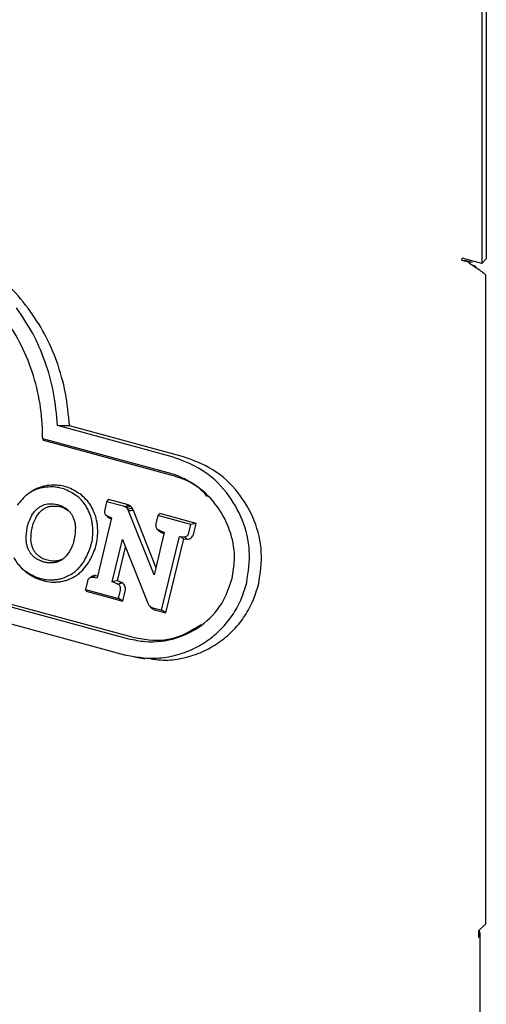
# Model space of a CAD drawing. Header units: inches. Extents: x 35 to 206, y 22 to 147.
# Tile 45 of 49: x 179.28 to 180.77, y 115.63 to 118.78. Entities that reach past the tile are written whole.
import ezdxf

# ---------------------------------------------------------------- set-up
doc = ezdxf.new("R2010")
doc.units = ezdxf.units.IN
doc.header["$LTSCALE"] = 16
doc.header["$MEASUREMENT"] = 0

msp = doc.modelspace()

# ---------------------------------------------------------------- linework, layer by layer
at = {"color": 7, "linetype": 'Continuous', "lineweight": 25}
for p, q in [((180.7547, 120.014), (180.7547, 118.0009)), ((180.7693, 120.0282), (180.7693, 118.0151)), ((180.7547, 118.0009), (180.6918, 118.018)), ((180.7547, 118.0009), (180.7693, 118.0151)), ((180.712, 118.0044), (180.6908, 118.0102)), ((180.7034, 118.0091), (180.6908, 118.0102)), ((180.7246, 118.0034), (180.7034, 118.0091)), ((180.7246, 118.0034), (180.712, 118.0044)), ((180.7363, 117.9876), (180.7296, 117.9938)), ((180.7663, 117.9646), (180.7663, 115.8869)), ((179.7641, 117.3823), (179.3972, 117.482)), ((179.8004, 117.3823), (179.4354, 117.4815)), ((179.7517, 117.3308), (179.3496, 117.4401)), ((179.7599, 117.3238), (179.3535, 117.4343)), ((177.7773, 117.3024), (179.6242, 116.8004)), ((177.7885, 117.3078), (179.6354, 116.8059)), ((179.3113, 117.2692), (179.3047, 117.2646)), ((177.7649, 117.2509), (179.6118, 116.749)), ((179.5543, 117.2386), (179.548, 117.2122)), ((179.5598, 117.2456), (179.5543, 117.2386)), ((179.6084, 117.2239), (179.5543, 117.2386)), ((179.6196, 117.2293), (179.5598, 117.2456)), ((179.55, 117.1979), (179.5506, 117.1973)), ((179.5523, 117.1957), (179.5551, 117.193)), ((179.7059, 117.0046), (179.6247, 117.2092)), ((179.7119, 117.0294), (179.6398, 117.2109)), ((179.724, 117.201), (179.7185, 117.194)), ((179.8406, 117.1693), (179.724, 117.201)), ((179.5696, 117.1865), (179.5236, 116.9954)), ((179.556, 117.193), (179.5696, 117.1865)), ((179.5632, 117.1863), (179.5689, 117.1836)), ((179.7185, 117.194), (179.7122, 117.1675)), ((179.8237, 117.1654), (179.7185, 117.194)), ((179.8174, 117.1389), (179.8237, 117.1654)), ((179.8406, 117.1693), (179.8237, 117.1654)), ((179.8328, 117.1366), (179.8406, 117.1693)), ((179.7386, 117.1403), (179.7059, 117.0046)), ((179.7143, 117.1532), (179.7149, 117.1527)), ((179.7164, 117.1512), (179.7195, 117.1483)), ((179.7205, 117.1482), (179.7386, 117.1403)), ((179.7278, 117.1415), (179.7378, 117.1371)), ((179.5721, 116.9825), (179.6047, 117.1181)), ((179.6047, 117.1181), (179.6859, 116.9143)), ((179.7303, 116.8913), (179.7871, 117.1274)), ((179.7442, 116.8827), (179.8012, 117.1197)), ((179.7871, 117.1274), (179.8019, 117.1261)), ((179.8012, 117.1197), (179.7871, 117.1274)), ((179.8012, 117.1197), (179.8112, 117.1189)), ((179.5888, 116.9856), (179.6146, 117.0931)), ((179.2812, 117.0275), (179.287, 117.0218)), ((179.297, 117.0129), (179.2909, 117.0189)), ((179.493, 116.9839), (179.4867, 116.9575)), ((179.5056, 116.9986), (179.4992, 116.9941)), ((179.5086, 116.9967), (179.5236, 116.9954)), ((179.5187, 117.0023), (179.5251, 117.0017)), ((179.4867, 116.9575), (179.5921, 116.9288)), ((179.4892, 116.952), (179.4867, 116.9575)), ((179.4892, 116.952), (179.606, 116.9202)), ((179.5921, 116.9288), (179.5984, 116.9552)), ((179.606, 116.9202), (179.6138, 116.9529)), ((179.606, 116.9202), (179.5921, 116.9288)), ((179.6922, 116.9042), (179.6979, 116.8985)), ((179.7026, 116.8988), (179.7303, 116.8913)), ((179.7108, 116.8917), (179.7442, 116.8827)), ((179.7442, 116.8827), (179.7303, 116.8913)), ((179.6422, 116.7422), (179.6773, 116.7362)), ((180.7663, 115.8869), (180.7443, 115.8654)), ((180.7443, 115.8654), (180.7443, 115.8441)), ((180.7498, 113.9176), (180.7498, 115.8555))]:
    msp.add_line(p, q, dxfattribs=at)
at = {"color": 7, "linetype": 'Continuous', "lineweight": 25, "flags": 128}
for points in [[(179.4354, 117.4815), (179.4163, 117.4817), (179.3972, 117.482)], [(179.3535, 117.4343), (179.3516, 117.4372), (179.3496, 117.4401)], [(179.632, 117.2234), (179.6273, 117.2219), (179.6229, 117.2206), (179.6185, 117.2192)], [(179.6367, 117.2173), (179.6321, 117.2165), (179.627, 117.2157), (179.6219, 117.2148)], [(179.7278, 117.1415), (179.7241, 117.1449), (179.7205, 117.1482)], [(179.8112, 117.1189), (179.8065, 117.1225), (179.8019, 117.1261)], [(179.5187, 117.0023), (179.5137, 116.9995), (179.5086, 116.9967)], [(179.5888, 116.9856), (179.5804, 116.9841), (179.5721, 116.9825)]]:
    msp.add_lwpolyline(points, dxfattribs=at)
at = {"color": 7, "linetype": 'Continuous', "lineweight": 25}
for centre, radius, start, end in [((180.6577, 118.0184), 0.0341, 346.0703, 359.3732), ((180.7349, 115.8554), 0.0147, 309.9303, 46.3145)]:
    msp.add_arc(centre, radius, start, end, dxfattribs=at)
for points, knots in [([(179.3032, 117.8579), (179.2818, 117.884), (179.2389, 117.9364), (179.1611, 117.9982), (179.0761, 118.0474), (179.0148, 118.0672), (178.9838, 118.0772)], [0, 0, 0, 0, 0.2512182, 0.5024457, 0.7481743, 1, 1, 1, 1]), ([(179.3496, 117.4401), (179.3492, 117.46), (179.348, 117.5151), (179.333, 117.6041), (179.3007, 117.7034), (179.2523, 117.7946), (179.1911, 117.8738), (179.1191, 117.9382), (179.0346, 117.9924), (178.9702, 118.014), (178.9351, 118.0257)], [0, 0, 0, 0, 0.0744299, 0.2057463, 0.3370238, 0.4685459, 0.6000596, 0.7249743, 0.8499081, 1, 1, 1, 1]), ([(180.712, 118.0044), (180.7172, 118.0007), (180.7276, 117.9932), (180.7442, 117.9823), (180.7586, 117.9724), (180.7638, 117.9672), (180.7663, 117.9646)], [0, 0, 0, 0, 0.250009, 0.499994, 0.750007, 1, 1, 1, 1]), ([(179.3972, 117.482), (179.394, 117.5172), (179.3876, 117.5875), (179.3595, 117.6865), (179.3199, 117.7787), (179.2838, 117.832), (179.2655, 117.8589)], [0, 0, 0, 0, 0.257236, 0.514536, 0.754385, 1, 1, 1, 1]), ([(179.4354, 117.4815), (179.4321, 117.5166), (179.4255, 117.5869), (179.3972, 117.6858), (179.3576, 117.7778), (179.3215, 117.831), (179.3032, 117.8579)], [0, 0, 0, 0, 0.2574315, 0.5149251, 0.7546179, 1, 1, 1, 1]), ([(180.0027, 116.9801), (180.0076, 117.0138), (180.0175, 117.0811), (179.9924, 117.1825), (179.9397, 117.2734), (179.8614, 117.3463), (179.7961, 117.3705), (179.7641, 117.3823)], [0, 0, 0, 0, 0.189433, 0.378824, 0.57717, 0.79321, 1, 1, 1, 1]), ([(180.041, 116.9764), (180.046, 117.0104), (180.056, 117.0784), (180.0306, 117.1809), (179.9774, 117.2726), (179.8983, 117.3461), (179.8325, 117.3704), (179.8004, 117.3823)], [0, 0, 0, 0, 0.189658, 0.379264, 0.57778, 0.793819, 1, 1, 1, 1]), ([(179.9558, 116.9929), (179.9592, 117.0127), (179.9675, 117.0608), (179.955, 117.1386), (179.9173, 117.2177), (179.8551, 117.2847), (179.7946, 117.3182), (179.758, 117.329), (179.7517, 117.3308)], [0, 0, 0, 0, 0.133606, 0.32264, 0.513545, 0.723545, 0.95281, 1, 1, 1, 1]), ([(179.8763, 117.2556), (179.8708, 117.2619), (179.844, 117.2924), (179.8008, 117.3116), (179.7656, 117.3221), (179.7599, 117.3238)], [0, 0, 0, 0, 0.178268, 0.869163, 1, 1, 1, 1]), ([(179.3637, 117.29), (179.3592, 117.2892), (179.3502, 117.2875), (179.3372, 117.2832), (179.3246, 117.2776), (179.3168, 117.2727), (179.3129, 117.2703)], [0, 0, 0, 0, 0.25304, 0.506109, 0.751619, 1, 1, 1, 1]), ([(179.4735, 117.2601), (179.4606, 117.2685), (179.4347, 117.2852), (179.3958, 117.293), (179.3723, 117.2908), (179.3637, 117.29)], [0, 0, 0, 0, 0.389709, 0.777524, 1, 1, 1, 1]), ([(179.3063, 117.2656), (179.3025, 117.2629), (179.2948, 117.2573), (179.2817, 117.2449), (179.2738, 117.2341), (179.2688, 117.2272)], [0, 0, 0, 0, 0.266225, 0.532433, 1, 1, 1, 1]), ([(179.3548, 117.2845), (179.3503, 117.2836), (179.3413, 117.2819), (179.3247, 117.2765), (179.3134, 117.2699), (179.3063, 117.2656)], [0, 0, 0, 0, 0.265165, 0.5303786, 1, 1, 1, 1]), ([(179.4603, 117.2558), (179.4478, 117.2638), (179.423, 117.2798), (179.3857, 117.2873), (179.363, 117.2852), (179.3548, 117.2845)], [0, 0, 0, 0, 0.389321, 0.776669, 1, 1, 1, 1]), ([(179.5088, 117.2171), (179.5064, 117.2213), (179.5016, 117.2297), (179.4904, 117.2448), (179.4802, 117.254), (179.4735, 117.2601)], [0, 0, 0, 0, 0.255041, 0.5100968, 1, 1, 1, 1]), ([(179.3371, 117.2197), (179.3404, 117.2219), (179.3464, 117.2257), (179.3559, 117.2295), (179.3619, 117.2308), (179.3649, 117.2314)], [0, 0, 0, 0, 0.385089, 0.68972, 1, 1, 1, 1]), ([(179.3649, 117.2314), (179.3734, 117.2318), (179.3908, 117.2326), (179.4123, 117.2253), (179.4236, 117.2172), (179.4275, 117.2145)], [0, 0, 0, 0, 0.382521, 0.789279, 1, 1, 1, 1]), ([(179.4939, 117.2146), (179.4916, 117.2188), (179.4868, 117.2272), (179.476, 117.2416), (179.4664, 117.2503), (179.4603, 117.2558)], [0, 0, 0, 0, 0.2668492, 0.5337025, 1, 1, 1, 1]), ([(179.6257, 117.2272), (179.6245, 117.2267), (179.6219, 117.2255), (179.618, 117.2238), (179.6153, 117.2226), (179.6139, 117.222)], [0, 0, 0, 0, 0.317458, 0.658748, 1, 1, 1, 1]), ([(179.6257, 117.2272), (179.6252, 117.2274), (179.6241, 117.2279), (179.622, 117.2286), (179.6205, 117.2291), (179.6196, 117.2293)], [0, 0, 0, 0, 0.278574, 0.557167, 1, 1, 1, 1]), ([(179.632, 117.2234), (179.6315, 117.2238), (179.6304, 117.2246), (179.6284, 117.226), (179.6268, 117.2268), (179.6257, 117.2272)], [0, 0, 0, 0, 0.269667, 0.539408, 1, 1, 1, 1]), ([(179.2966, 117.1175), (179.2971, 117.1305), (179.2979, 117.1504), (179.3056, 117.1765), (179.312, 117.1889), (179.3152, 117.1951)], [0, 0, 0, 0, 0.478629, 0.735913, 1, 1, 1, 1]), ([(179.3152, 117.1951), (179.3179, 117.1992), (179.3223, 117.2059), (179.3299, 117.214), (179.3347, 117.2178), (179.3371, 117.2197)], [0, 0, 0, 0, 0.436288, 0.715928, 1, 1, 1, 1]), ([(179.3298, 117.1908), (179.3326, 117.195), (179.3369, 117.2014), (179.3439, 117.2088), (179.348, 117.212), (179.35, 117.2136)], [0, 0, 0, 0, 0.489662, 0.74312, 1, 1, 1, 1]), ([(179.35, 117.2136), (179.3519, 117.2149), (179.3559, 117.2175), (179.3621, 117.2205), (179.3687, 117.2229), (179.3732, 117.2238), (179.3754, 117.2243)], [0, 0, 0, 0, 0.249978, 0.500008, 0.748478, 1, 1, 1, 1]), ([(179.3754, 117.2243), (179.3833, 117.2246), (179.3994, 117.2253), (179.4194, 117.2185), (179.43, 117.211), (179.4336, 117.2085)], [0, 0, 0, 0, 0.381856, 0.787124, 1, 1, 1, 1]), ([(179.4275, 117.2145), (179.4303, 117.2119), (179.4355, 117.2072), (179.4418, 117.1989), (179.4449, 117.193), (179.4464, 117.19)], [0, 0, 0, 0, 0.373394, 0.683454, 1, 1, 1, 1]), ([(179.5095, 117.1617), (179.5088, 117.1666), (179.5075, 117.1764), (179.5031, 117.1945), (179.4975, 117.2068), (179.4939, 117.2146)], [0, 0, 0, 0, 0.26583, 0.531716, 1, 1, 1, 1]), ([(179.525, 117.1617), (179.5244, 117.1666), (179.5231, 117.1764), (179.5185, 117.1954), (179.5126, 117.2085), (179.5088, 117.2171)], [0, 0, 0, 0, 0.25407, 0.50817, 1, 1, 1, 1]), ([(179.548, 117.2122), (179.5476, 117.2097), (179.5469, 117.2058), (179.5484, 117.2003), (179.5512, 117.1959), (179.5543, 117.194), (179.556, 117.193)], [0, 0, 0, 0, 0.310531, 0.515201, 0.720117, 1, 1, 1, 1]), ([(179.6139, 117.222), (179.6134, 117.2222), (179.6122, 117.2227), (179.6103, 117.2234), (179.609, 117.2237), (179.6084, 117.2239)], [0, 0, 0, 0, 0.310299, 0.654798, 1, 1, 1, 1]), ([(179.6185, 117.2192), (179.618, 117.2196), (179.617, 117.2204), (179.6155, 117.2213), (179.6144, 117.2218), (179.6139, 117.222)], [0, 0, 0, 0, 0.3695665, 0.683026, 1, 1, 1, 1]), ([(179.6219, 117.2148), (179.6216, 117.2154), (179.6209, 117.2165), (179.6197, 117.218), (179.6189, 117.2188), (179.6185, 117.2192)], [0, 0, 0, 0, 0.3669572, 0.6821575, 1, 1, 1, 1]), ([(179.6247, 117.2092), (179.6244, 117.2098), (179.6239, 117.2109), (179.623, 117.2128), (179.6223, 117.2141), (179.6219, 117.2148)], [0, 0, 0, 0, 0.30363, 0.607077, 1, 1, 1, 1]), ([(179.6398, 117.2109), (179.6382, 117.2108), (179.6349, 117.2104), (179.6298, 117.2098), (179.6264, 117.2094), (179.6247, 117.2092)], [0, 0, 0, 0, 0.312668, 0.6563425, 1, 1, 1, 1]), ([(179.6367, 117.2173), (179.6364, 117.2179), (179.6357, 117.2191), (179.6341, 117.2212), (179.6328, 117.2225), (179.632, 117.2234)], [0, 0, 0, 0, 0.267425, 0.53481, 1, 1, 1, 1]), ([(179.6398, 117.2109), (179.6395, 117.2115), (179.6391, 117.2127), (179.638, 117.2148), (179.6372, 117.2164), (179.6367, 117.2173)], [0, 0, 0, 0, 0.2678918, 0.5357154, 1, 1, 1, 1]), ([(179.3121, 117.1172), (179.3126, 117.1296), (179.3134, 117.1486), (179.3207, 117.1733), (179.3268, 117.1849), (179.3298, 117.1908)], [0, 0, 0, 0, 0.482704, 0.738048, 1, 1, 1, 1]), ([(179.4464, 117.19), (179.448, 117.1862), (179.4509, 117.1792), (179.4534, 117.1681), (179.454, 117.1609), (179.4543, 117.1573)], [0, 0, 0, 0, 0.366391, 0.680582, 1, 1, 1, 1]), ([(179.5553, 117.1931), (179.5557, 117.1926), (179.5571, 117.19), (179.5601, 117.188), (179.5626, 117.1866), (179.5632, 117.1863)], [0, 0, 0, 0, 0.187069, 0.801785, 1, 1, 1, 1]), ([(179.7122, 117.1675), (179.7118, 117.1651), (179.7111, 117.1611), (179.7126, 117.1557), (179.7156, 117.1512), (179.7187, 117.1493), (179.7205, 117.1482)], [0, 0, 0, 0, 0.307825, 0.509112, 0.710575, 1, 1, 1, 1]), ([(179.4543, 117.1573), (179.4538, 117.1446), (179.453, 117.1248), (179.4454, 117.0987), (179.4389, 117.086), (179.4356, 117.0796)], [0, 0, 0, 0, 0.46736, 0.730175, 1, 1, 1, 1]), ([(179.482, 117.0477), (179.4899, 117.0627), (179.5056, 117.0928), (179.5114, 117.1334), (179.5099, 117.156), (179.5095, 117.1617)], [0, 0, 0, 0, 0.429475, 0.857525, 1, 1, 1, 1]), ([(179.4965, 117.0431), (179.5047, 117.0588), (179.521, 117.09), (179.527, 117.1323), (179.5254, 117.1558), (179.525, 117.1617)], [0, 0, 0, 0, 0.429558, 0.857743, 1, 1, 1, 1]), ([(179.7196, 117.1484), (179.7199, 117.1479), (179.7214, 117.1454), (179.7245, 117.1433), (179.7271, 117.1419), (179.7278, 117.1415)], [0, 0, 0, 0, 0.16178, 0.765119, 1, 1, 1, 1]), ([(179.8019, 117.1261), (179.8041, 117.1262), (179.8078, 117.1264), (179.8123, 117.1292), (179.8156, 117.1333), (179.8167, 117.1369), (179.8174, 117.1389)], [0, 0, 0, 0, 0.311882, 0.514808, 0.717677, 1, 1, 1, 1]), ([(179.8112, 117.1189), (179.8139, 117.119), (179.8187, 117.1192), (179.825, 117.1227), (179.8295, 117.1278), (179.8318, 117.1327), (179.8326, 117.1358), (179.8328, 117.1366)], [0, 0, 0, 0, 0.274112, 0.489207, 0.704465, 0.922717, 1, 1, 1, 1]), ([(179.3046, 117.0847), (179.3031, 117.0884), (179.3001, 117.0955), (179.2976, 117.1066), (179.2969, 117.1138), (179.2966, 117.1175)], [0, 0, 0, 0, 0.362005, 0.678507, 1, 1, 1, 1]), ([(179.3196, 117.0869), (179.3181, 117.0904), (179.3154, 117.0969), (179.3131, 117.1071), (179.3124, 117.1138), (179.3121, 117.1172)], [0, 0, 0, 0, 0.361617, 0.678327, 1, 1, 1, 1]), ([(179.3238, 117.0604), (179.3209, 117.063), (179.3156, 117.0677), (179.3092, 117.076), (179.3062, 117.0818), (179.3046, 117.0847)], [0, 0, 0, 0, 0.384248, 0.689011, 1, 1, 1, 1]), ([(179.337, 117.0648), (179.3344, 117.0671), (179.3295, 117.0714), (179.3237, 117.079), (179.321, 117.0843), (179.3196, 117.0869)], [0, 0, 0, 0, 0.383536, 0.688631, 1, 1, 1, 1]), ([(179.4356, 117.0796), (179.433, 117.0755), (179.4286, 117.0688), (179.4211, 117.0606), (179.4163, 117.0568), (179.4139, 117.0549)], [0, 0, 0, 0, 0.437313, 0.716473, 1, 1, 1, 1]), ([(179.2569, 117.0603), (179.2593, 117.0561), (179.264, 117.0477), (179.2749, 117.0332), (179.2846, 117.0245), (179.2909, 117.0189)], [0, 0, 0, 0, 0.264669, 0.52933, 1, 1, 1, 1]), ([(179.3536, 117.0456), (179.3492, 117.047), (179.3418, 117.0494), (179.3318, 117.0545), (179.3265, 117.0584), (179.3238, 117.0604)], [0, 0, 0, 0, 0.413531, 0.704566, 1, 1, 1, 1]), ([(179.3648, 117.051), (179.36, 117.0526), (179.3526, 117.0549), (179.3435, 117.0599), (179.3392, 117.0631), (179.337, 117.0648)], [0, 0, 0, 0, 0.490866, 0.743935, 1, 1, 1, 1]), ([(179.3863, 117.0434), (179.3823, 117.043), (179.3748, 117.0422), (179.3638, 117.0432), (179.357, 117.0448), (179.3536, 117.0456)], [0, 0, 0, 0, 0.368483, 0.682119, 1, 1, 1, 1]), ([(179.3952, 117.0489), (179.3915, 117.0485), (179.3845, 117.0478), (179.3743, 117.0488), (179.3679, 117.0503), (179.3648, 117.051)], [0, 0, 0, 0, 0.368198, 0.681998, 1, 1, 1, 1]), ([(179.4139, 117.0549), (179.411, 117.0529), (179.4054, 117.0491), (179.396, 117.0453), (179.3896, 117.0441), (179.3863, 117.0434)], [0, 0, 0, 0, 0.341664, 0.667075, 1, 1, 1, 1]), ([(179.4128, 117.0547), (179.4113, 117.0539), (179.4057, 117.0511), (179.3996, 117.0498), (179.3952, 117.0489)], [0, 0, 0, 0, 0.274456, 1, 1, 1, 1]), ([(179.4447, 117.0093), (179.4485, 117.0121), (179.4561, 117.0176), (179.4692, 117.03), (179.477, 117.0408), (179.482, 117.0477)], [0, 0, 0, 0, 0.266932, 0.533876, 1, 1, 1, 1]), ([(179.4574, 117.003), (179.4612, 117.0058), (179.4689, 117.0113), (179.4826, 117.0241), (179.491, 117.0356), (179.4965, 117.0431)], [0, 0, 0, 0, 0.2551945, 0.5103804, 1, 1, 1, 1]), ([(179.2909, 117.0189), (179.3035, 117.0109), (179.3316, 116.9932), (179.3696, 116.9869), (179.3919, 116.9897), (179.3964, 116.9902)], [0, 0, 0, 0, 0.393597, 0.879293, 1, 1, 1, 1]), ([(179.297, 117.0129), (179.3101, 117.0046), (179.3393, 116.9861), (179.3789, 116.9796), (179.4021, 116.9825), (179.4069, 116.983)], [0, 0, 0, 0, 0.393549, 0.876936, 1, 1, 1, 1]), ([(179.3964, 116.9902), (179.4009, 116.9911), (179.4099, 116.9929), (179.4264, 116.9985), (179.4375, 117.0051), (179.4447, 117.0093)], [0, 0, 0, 0, 0.2656844, 0.5314131, 1, 1, 1, 1]), ([(179.4069, 116.983), (179.4114, 116.9839), (179.4203, 116.9857), (179.4377, 116.9914), (179.4496, 116.9984), (179.4574, 117.003)], [0, 0, 0, 0, 0.2537967, 0.5076361, 1, 1, 1, 1]), ([(179.5086, 116.9967), (179.5067, 116.9966), (179.5034, 116.9966), (179.4989, 116.9943), (179.4955, 116.9906), (179.4938, 116.9868), (179.4932, 116.9843), (179.493, 116.9839)], [0, 0, 0, 0, 0.262327, 0.468384, 0.674688, 0.936031, 1, 1, 1, 1]), ([(179.5187, 117.0023), (179.5166, 117.0022), (179.5123, 117.0021), (179.5076, 117.0005), (179.5059, 116.9987), (179.5057, 116.9985)], [0, 0, 0, 0, 0.4784327, 0.9469088, 1, 1, 1, 1]), ([(179.5912, 116.974), (179.5908, 116.9742), (179.5899, 116.9748), (179.587, 116.976), (179.5811, 116.9787), (179.5756, 116.981), (179.5721, 116.9825)], [0, 0, 0, 0, 0.075214, 0.149349, 0.445913, 1, 1, 1, 1]), ([(179.6039, 116.9787), (179.6033, 116.9791), (179.602, 116.9798), (179.5994, 116.981), (179.595, 116.983), (179.5912, 116.9846), (179.5888, 116.9856)], [0, 0, 0, 0, 0.131604, 0.262531, 0.524442, 1, 1, 1, 1]), ([(179.6039, 116.9787), (179.6023, 116.9781), (179.6003, 116.9774), (179.5975, 116.9763), (179.5959, 116.9757), (179.5937, 116.9749), (179.5922, 116.9744), (179.5912, 116.974)], [0, 0, 0, 0, 0.38071, 0.475888, 0.666212, 0.761399, 1, 1, 1, 1]), ([(179.6138, 116.9529), (179.6143, 116.956), (179.6152, 116.9614), (179.6133, 116.969), (179.6096, 116.975), (179.6059, 116.9775), (179.6039, 116.9787)], [0, 0, 0, 0, 0.305006, 0.532396, 0.760289, 1, 1, 1, 1]), ([(179.6118, 116.749), (179.644, 116.743), (179.6958, 116.7335), (179.768, 116.7441), (179.8244, 116.7627), (179.8762, 116.7919), (179.9207, 116.829), (179.957, 116.8734), (179.9858, 116.9234), (179.997, 116.9609), (180.0027, 116.9801)], [0, 0, 0, 0, 0.199374, 0.320612, 0.441813, 0.557623, 0.673368, 0.780528, 0.887642, 1, 1, 1, 1]), ([(179.6242, 116.8004), (179.6421, 116.7967), (179.6927, 116.786), (179.7789, 116.7967), (179.8675, 116.8436), (179.9298, 116.914), (179.948, 116.9692), (179.9558, 116.9929)], [0, 0, 0, 0, 0.133255, 0.375018, 0.614014, 0.83442, 1, 1, 1, 1]), ([(179.6776, 116.7394), (179.6995, 116.7355), (179.7409, 116.7283), (179.803, 116.7379), (179.8596, 116.7562), (179.9122, 116.7855), (179.957, 116.8226), (179.9942, 116.8674), (180.0236, 116.9182), (180.0351, 116.9567), (180.041, 116.9764)], [0, 0, 0, 0, 0.14337, 0.270652, 0.401967, 0.523483, 0.649079, 0.761575, 0.878001, 1, 1, 1, 1]), ([(179.5984, 116.9552), (179.5988, 116.9576), (179.5995, 116.9615), (179.5982, 116.967), (179.5957, 116.9709), (179.5931, 116.973), (179.5915, 116.9738), (179.5912, 116.974)], [0, 0, 0, 0, 0.315427, 0.529125, 0.743493, 0.948144, 1, 1, 1, 1]), ([(179.6859, 116.9143), (179.6864, 116.913), (179.6875, 116.9105), (179.6896, 116.907), (179.6914, 116.905), (179.6924, 116.904)], [0, 0, 0, 0, 0.3243798, 0.6579073, 1, 1, 1, 1]), ([(179.6924, 116.904), (179.6934, 116.9031), (179.6954, 116.9015), (179.699, 116.8999), (179.7014, 116.8992), (179.7026, 116.8988)], [0, 0, 0, 0, 0.3429986, 0.6687527, 1, 1, 1, 1]), ([(179.6981, 116.8983), (179.6992, 116.8974), (179.7012, 116.8957), (179.7055, 116.8934), (179.7088, 116.8924), (179.7108, 116.8917)], [0, 0, 0, 0, 0.275447, 0.55062, 1, 1, 1, 1]), ([(179.6354, 116.8059), (179.6533, 116.8022), (179.7031, 116.7919), (179.7826, 116.7995), (179.8338, 116.8319), (179.8564, 116.8462)], [0, 0, 0, 0, 0.239024, 0.663696, 1, 1, 1, 1])]:
    msp.add_open_spline(points, degree=3, knots=knots, dxfattribs=at)

doc.saveas('drawing.dxf')
